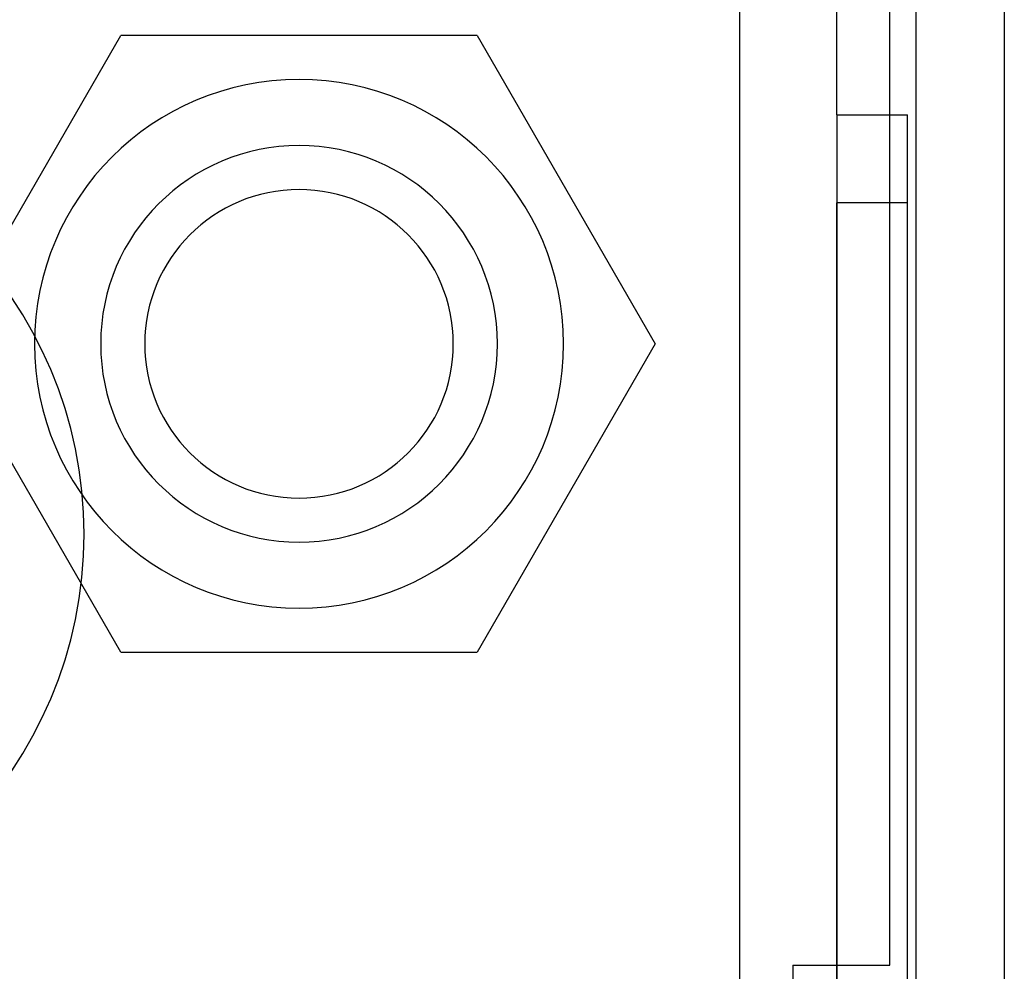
# Model space of a CAD drawing. Header units: millimetres. Extents: x -93 to 0, y 0 to 191.
# Tile 133 of 150: x -11 to 0, y 173 to 184. Entities that reach past the tile are written whole.
import ezdxf

# ---------------------------------------------------------------- set-up
doc = ezdxf.new("R2010")
doc.units = ezdxf.units.MM
doc.layers.add('MAIN-1', color=7, linetype='Continuous')
doc.layers.add('MAIN-2', color=7, linetype='Continuous')

msp = doc.modelspace()

# ---------------------------------------------------------------- linework, layer by layer
at = {"layer": 'MAIN-1'}
for p, q in [((-1, 0), (-1, 187.5)), ((0, 187.5), (0, 0)), ((-12.042, 180.5), (-10.021, 184)), ((-5.98, 184), (-10.021, 184)), ((-5.98, 184), (-3.959, 180.5)), ((-10.021, 177), (-12.042, 180.5)), ((-3.959, 180.5), (-5.98, 177)), ((-10.021, 177), (-5.98, 177))]:
    msp.add_line(p, q, dxfattribs=at)
for start, end in [(90, 270), (270, 90)]:
    msp.add_arc((-8.001, 180.5), 1.75, start, end, dxfattribs=at)
at = {"layer": 'MAIN-2'}
for p, q in [((-1.9, 183.1), (-1.9, 188.1)), ((-1.3, 173.45), (-1.3, 187.5)), ((-1, 0), (-1, 187.5)), ((-3, 2.2), (-3, 185)), ((-10.021, 184), (-10.021, 184)), ((-5.98, 184), (-5.98, 184)), ((-8.001, 183.5), (-8.001, 183.5)), ((-8.001, 183.5), (-8.001, 183.5)), ((-1.9, 183.1), (-1.9, 16.6)), ((-1.9, 183.1), (-1.9, 183.1)), ((-1.9, 183.1), (-1.9, 182.1)), ((-1.9, 183.1), (-1.9, 183.1)), ((-1.9, 183.1), (-1.1, 183.1)), ((-1.1, 183.1), (-1.1, 183.1)), ((-1.1, 182.1), (-1.1, 183.1)), ((-8.001, 182.75), (-8.001, 182.75)), ((-8.001, 182.75), (-8.001, 182.75)), ((-8.001, 182.25), (-8.001, 182.25)), ((-1.9, 169.55), (-1.9, 182.1)), ((-1.1, 182.1), (-1.9, 182.1)), ((-1.1, 169.55), (-1.1, 182.1)), ((-3.959, 180.5), (-3.959, 180.5)), ((-8.001, 178.75), (-8.001, 178.75)), ((-8.001, 178.25), (-8.001, 178.25)), ((-8.001, 178.25), (-8.001, 178.25)), ((-8.001, 177.5), (-8.001, 177.5)), ((-8.001, 177.5), (-8.001, 177.5)), ((-10.021, 177), (-10.021, 177)), ((-5.98, 177), (-5.98, 177)), ((-2.4, 173.45), (-2.4, 167.05)), ((-2.4, 173.45), (-1.3, 173.45)), ((-2.4, 173.45), (-2.4, 173.45)), ((-1.3, 173.45), (-1.3, 173.45))]:
    msp.add_line(p, q, dxfattribs=at)
for centre, radius, start, end in [((-8.001, 180.5), 3, 90, 270), ((-8.001, 180.5), 3, 90, 270), ((-8.001, 180.5), 3, 270, 90), ((-8.001, 180.5), 3, 270, 90), ((-15.24, 178.34), 4.8, 270, 90), ((-8.001, 180.5), 2.25, 90, 270), ((-8.001, 180.5), 2.25, 90, 270), ((-8.001, 180.5), 2.25, 270, 90), ((-8.001, 180.5), 2.25, 270, 90)]:
    msp.add_arc(centre, radius, start, end, dxfattribs=at)

doc.saveas('drawing.dxf')
